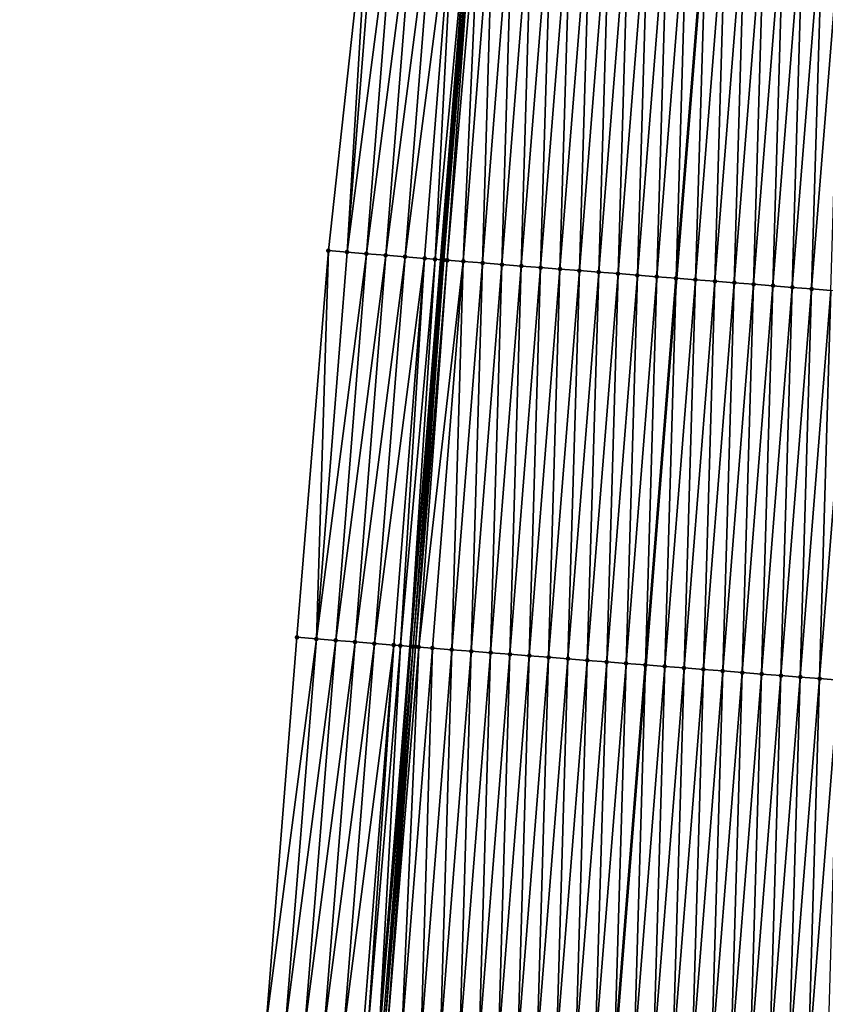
# Model space of a CAD drawing. Header units: feet. Extents: x 2017424 to 2024169, y 808042 to 818730.
# Tile 87 of 256: x 2023592 to 2023634, y 810805 to 810855. Entities that reach past the tile are written whole.
import ezdxf

# ---------------------------------------------------------------- set-up
doc = ezdxf.new("R2010")
doc.units = ezdxf.units.FT
doc.header["$MEASUREMENT"] = 0
for name, color, linetype, lineweight in [('EP_Travel Lane', 172, 'Continuous', 53), ('NB-Road Shots', 141, 'Continuous', 100), ('NB-Road X-Section', 40, 'Continuous', 13), ('STRIPING', 60, 'Continuous', 53)]:
    doc.layers.add(name, color=color, linetype=linetype, lineweight=lineweight)
doc.layers.add('I-77-MM15-17_NB-Surface-BORDER', color=7, linetype='Continuous')
doc.layers.add('I-77-MM15-17_NB-Surface-TIN', color=7, linetype='Continuous')

msp = doc.modelspace()

# ---------------------------------------------------------------- linework, layer by layer
at = {"layer": 'EP_Travel Lane'}
msp.add_polyline3d([(2023632.992559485, 811081.9913671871, 313.6887602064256), (2023631.403620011, 811062.0650068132, 313.0420746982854), (2023629.814733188, 811042.1393067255, 312.37646382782), (2023628.225897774, 811022.2142513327, 311.6923577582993), (2023626.637127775, 811002.2900162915, 310.9847288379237), (2023625.048456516, 810982.3670195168, 310.2415907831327), (2023623.459773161, 810962.443871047, 309.5028009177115), (2023621.875064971, 810942.5160834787, 308.7736940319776), (2023620.292270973, 810922.5912920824, 308.0683231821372), (2023618.709496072, 810902.6667411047, 307.3562105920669), (2023617.126742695, 810882.7424610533, 306.636506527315), (2023615.544039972, 810862.818818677, 305.8989240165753), (2023613.961325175, 810842.8950242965, 305.1656046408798), (2023612.378627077, 810822.9714401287, 304.4263903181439), (2023610.795837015, 810803.0466982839, 303.7196265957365), (2023609.213000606, 810783.121373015, 303.0292242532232), (2023607.630161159, 810763.1960094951, 302.3398941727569), (2023605.979310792, 810743.302114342, 301.6367333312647), (2023604.299157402, 810723.383951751, 300.9671775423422), (2023602.619003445, 810703.4657824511, 300.2978172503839), (2023600.938881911, 810683.5479975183, 299.6173624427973), (2023599.258795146, 810663.630624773, 298.9250161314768), (2023597.578762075, 810643.7138885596, 298.214302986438)], dxfattribs=at)
at = {"layer": 'I-77-MM15-17_NB-Surface-BORDER', "color": 3, "linetype": 'Continuous', "lineweight": -3}
msp.add_polyline3d([(2023592.275130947, 810644.1509401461, 298.0404643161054), (2023593.842844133, 810664.0763767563, 298.7634139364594), (2023595.35983458, 810684.0066878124, 299.4647955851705), (2023596.772060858, 810703.9467178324, 300.1316304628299), (2023598.064089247, 810723.8970775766, 300.7823496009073), (2023600.200499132, 810743.7770080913, 301.4850223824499), (2023601.806660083, 810763.6644629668, 302.1803638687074), (2023603.389894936, 810783.5897562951, 302.8707733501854), (2023604.973062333, 810803.5142006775, 303.5849821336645), (2023606.556296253, 810823.4394822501, 304.275729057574), (2023608.176198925, 810843.3611824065, 304.9850735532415), (2023610.338646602, 810863.2390733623, 305.7138984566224), (2023612.023040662, 810883.1550616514, 306.4396089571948), (2023613.071149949, 810903.122193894, 307.1490006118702), (2023614.472912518, 810923.0611707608, 307.8599184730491), (2023615.923728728, 810942.9967432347, 308.5570902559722), (2023617.531072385, 810962.924606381, 309.2755246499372), (2023619.229140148, 810982.8390666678, 310.0133402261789), (2023620.852619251, 811002.7593942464, 310.7534461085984), (2023622.591359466, 811022.6712216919, 311.4738650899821), (2023624.504553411, 811042.5698100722, 312.1751374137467), (2023626.538990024, 811062.4591581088, 312.8642135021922), (2023628.913183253, 811082.3210634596, 313.5632817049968)], dxfattribs=at)
at = {"layer": 'I-77-MM15-17_NB-Surface-TIN', "color": 128, "linetype": 'Continuous', "lineweight": -3}
for points in [[(2023608.176198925, 810843.3611824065, 304.9850735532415), (2023609.136261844, 810843.283964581, 305.0110545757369), (2023610.338646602, 810863.2390733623, 305.7138984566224)], [(2023609.136261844, 810843.283964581, 305.0110545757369), (2023610.719423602, 810863.2083379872, 305.727253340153), (2023610.338646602, 810863.2390733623, 305.7138984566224)], [(2023609.136261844, 810843.283964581, 305.0110545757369), (2023611.716175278, 810863.1277904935, 305.7647798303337), (2023610.719423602, 810863.2083379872, 305.727253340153)], [(2023609.136261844, 810843.283964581, 305.0110545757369), (2023610.13302949, 810843.2036180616, 305.0429468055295), (2023611.716175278, 810863.1277904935, 305.7647798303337)], [(2023610.13302949, 810843.2036180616, 305.0429468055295), (2023612.712917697, 810863.0471264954, 305.8055724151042), (2023611.716175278, 810863.1277904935, 305.7647798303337)], [(2023610.13302949, 810843.2036180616, 305.0429468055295), (2023611.129786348, 810843.1231357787, 305.0786450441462), (2023612.712917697, 810863.0471264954, 305.8055724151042)], [(2023611.129786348, 810843.1231357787, 305.0786450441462), (2023613.709678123, 810862.9666891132, 305.8400120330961), (2023612.712917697, 810863.0471264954, 305.8055724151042)], [(2023611.129786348, 810843.1231357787, 305.0786450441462), (2023612.126544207, 810843.0426660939, 305.1139901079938), (2023613.709678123, 810862.9666891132, 305.8400120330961)], [(2023612.126544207, 810843.0426660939, 305.1139901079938), (2023614.706438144, 810862.8862466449, 305.874594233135), (2023613.709678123, 810862.9666891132, 305.8400120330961)], [(2023612.126544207, 810843.0426660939, 305.1139901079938), (2023613.1233047, 810842.9622295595, 305.1484058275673), (2023614.706438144, 810862.8862466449, 305.874594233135)], [(2023613.1233047, 810842.9622295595, 305.1484058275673), (2023613.670660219, 810842.9182043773, 305.163257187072), (2023614.706438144, 810862.8862466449, 305.874594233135)], [(2023613.670660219, 810842.9182043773, 305.163257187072), (2023615.544039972, 810862.818818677, 305.8989240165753), (2023614.706438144, 810862.8862466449, 305.874594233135)], [(2023613.670660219, 810842.9182043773, 305.163257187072), (2023613.961325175, 810842.8950242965, 305.1656046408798), (2023615.544039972, 810862.818818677, 305.8989240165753)], [(2023615.54513885, 810862.8187302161, 305.8989559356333), (2023615.544039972, 810862.818818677, 305.8989240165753), (2023613.961325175, 810842.8950242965, 305.1656046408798)], [(2023614.030944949, 810842.8894722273, 305.1661669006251), (2023615.54513885, 810862.8187302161, 305.8989559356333), (2023613.961325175, 810842.8950242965, 305.1656046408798)], [(2023614.030944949, 810842.8894722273, 305.1661669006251), (2023615.703224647, 810862.8061374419, 305.8998336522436), (2023615.54513885, 810862.8187302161, 305.8989559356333)], [(2023614.030944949, 810842.8894722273, 305.1661669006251), (2023614.120112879, 810842.8823931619, 305.1659972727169), (2023615.703224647, 810862.8061374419, 305.8998336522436)], [(2023614.120112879, 810842.8823931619, 305.1659972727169), (2023615.735013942, 810862.8036097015, 305.8998840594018), (2023615.703224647, 810862.8061374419, 305.8998336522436)], [(2023614.120112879, 810842.8823931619, 305.1659972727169), (2023614.298297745, 810842.8682916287, 305.1644155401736), (2023615.735013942, 810862.8036097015, 305.8998840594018)], [(2023614.298297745, 810842.8682916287, 305.1644155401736), (2023616.004835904, 810862.7822424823, 305.8978659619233), (2023615.735013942, 810862.8036097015, 305.8998840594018)], [(2023614.298297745, 810842.8682916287, 305.1644155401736), (2023615.117029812, 810842.8039254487, 305.1452189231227), (2023616.004835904, 810862.7822424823, 305.8978659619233)], [(2023615.117029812, 810842.8039254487, 305.1452189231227), (2023616.700127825, 810862.7274966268, 305.8839081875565), (2023616.004835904, 810862.7822424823, 305.8978659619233)], [(2023615.117029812, 810842.8039254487, 305.1452189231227), (2023616.113953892, 810842.7255476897, 305.1219187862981), (2023616.700127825, 810862.7274966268, 305.8839081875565)], [(2023616.113953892, 810842.7255476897, 305.1219187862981), (2023617.697048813, 810862.6490799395, 305.861699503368), (2023616.700127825, 810862.7274966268, 305.8839081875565)], [(2023616.113953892, 810842.7255476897, 305.1219187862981), (2023617.110864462, 810842.6469998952, 305.1033854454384), (2023617.697048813, 810862.6490799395, 305.861699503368)], [(2023617.110864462, 810842.6469998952, 305.1033854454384), (2023618.693959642, 810862.5705354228, 305.8430743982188), (2023617.697048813, 810862.6490799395, 305.861699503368)], [(2023617.110864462, 810842.6469998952, 305.1033854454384), (2023618.1077775, 810842.5684831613, 305.0839813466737), (2023618.693959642, 810862.5705354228, 305.8430743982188)], [(2023618.1077775, 810842.5684831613, 305.0839813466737), (2023619.690866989, 810862.4919470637, 305.8256783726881), (2023618.693959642, 810862.5705354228, 305.8430743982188)], [(2023618.1077775, 810842.5684831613, 305.0839813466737), (2023619.104689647, 810842.4899552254, 305.0648912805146), (2023619.690866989, 810862.4919470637, 305.8256783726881)], [(2023619.104689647, 810842.4899552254, 305.0648912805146), (2023620.687772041, 810862.4133298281, 305.8090918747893), (2023619.690866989, 810862.4919470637, 305.8256783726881)], [(2023619.104689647, 810842.4899552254, 305.0648912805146), (2023620.101600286, 810842.4114083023, 305.0463335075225), (2023620.687772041, 810862.4133298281, 305.8090918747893)], [(2023620.101600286, 810842.4114083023, 305.0463335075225), (2023621.684679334, 810862.3347408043, 305.7917144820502), (2023620.687772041, 810862.4133298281, 305.8090918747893)], [(2023620.101600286, 810842.4114083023, 305.0463335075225), (2023621.098518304, 810842.332954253, 305.0251721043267), (2023621.684679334, 810862.3347408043, 305.7917144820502)], [(2023621.098518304, 810842.332954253, 305.0251721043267), (2023622.68160061, 810862.2563277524, 305.7694038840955), (2023621.684679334, 810862.3347408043, 305.7917144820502)], [(2023621.098518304, 810842.332954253, 305.0251721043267), (2023622.095439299, 810842.2545376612, 305.0029606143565), (2023622.68160061, 810862.2563277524, 305.7694038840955)], [(2023622.095439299, 810842.2545376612, 305.0029606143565), (2023623.678524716, 810862.1779503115, 305.7460949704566), (2023622.68160061, 810862.2563277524, 305.7694038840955)], [(2023622.095439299, 810842.2545376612, 305.0029606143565), (2023623.092351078, 810842.1760050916, 304.9840004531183), (2023623.678524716, 810862.1779503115, 305.7460949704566)], [(2023623.092351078, 810842.1760050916, 304.9840004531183), (2023624.675445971, 810862.0995369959, 305.7237917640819), (2023623.678524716, 810862.1779503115, 305.7460949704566)], [(2023623.092351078, 810842.1760050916, 304.9840004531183), (2023624.08926497, 810842.0974991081, 304.9642949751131), (2023624.675445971, 810862.0995369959, 305.7237917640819)], [(2023624.08926497, 810842.0974991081, 304.9642949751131), (2023625.672355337, 810862.0209740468, 305.7056833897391), (2023624.675445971, 810862.0995369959, 305.7237917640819)], [(2023624.08926497, 810842.0974991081, 304.9642949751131), (2023625.086192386, 810842.0191633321, 304.9398178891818), (2023625.672355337, 810862.0209740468, 305.7056833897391)], [(2023625.086192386, 810842.0191633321, 304.9398178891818), (2023626.669278, 810861.9425784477, 305.6828835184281), (2023625.672355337, 810862.0209740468, 305.7056833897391)], [(2023625.086192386, 810842.0191633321, 304.9398178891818), (2023626.083127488, 810841.9409242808, 304.9126292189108), (2023626.669278, 810861.9425784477, 305.6828835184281)], [(2023626.083127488, 810841.9409242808, 304.9126292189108), (2023627.666205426, 810861.8642428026, 305.6584028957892), (2023626.669278, 810861.9425784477, 305.6828835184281)], [(2023626.083127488, 810841.9409242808, 304.9126292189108), (2023626.091111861, 810841.9402967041, 304.9124383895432), (2023627.666205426, 810861.8642428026, 305.6584028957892)], [(2023627.666205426, 810861.8642428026, 305.6584028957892), (2023626.091111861, 810841.9402967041, 304.9124383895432), (2023627.674189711, 810861.8636168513, 305.6581669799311)], [(2023627.080053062, 810841.8625653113, 304.888802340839), (2023627.674189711, 810861.8636168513, 305.6581669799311), (2023626.091111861, 810841.9402967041, 304.9124383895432)], [(2023627.080053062, 810841.8625653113, 304.888802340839), (2023628.663146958, 810861.7860846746, 305.6289457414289), (2023627.674189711, 810861.8636168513, 305.6581669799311)], [(2023627.080053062, 810841.8625653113, 304.888802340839), (2023628.076988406, 810841.7843293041, 304.8615283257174), (2023628.663146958, 810861.7860846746, 305.6289457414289)], [(2023628.076988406, 810841.7843293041, 304.8615283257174), (2023629.660080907, 810861.7078311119, 305.6021640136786), (2023628.663146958, 810861.7860846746, 305.6289457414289)], [(2023628.076988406, 810841.7843293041, 304.8615283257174), (2023629.073919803, 810841.7060436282, 304.8356467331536), (2023629.660080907, 810861.7078311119, 305.6021640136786)], [(2023629.073919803, 810841.7060436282, 304.8356467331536), (2023630.657011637, 810861.629537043, 305.5765178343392), (2023629.660080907, 810861.7078311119, 305.6021640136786)], [(2023629.073919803, 810841.7060436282, 304.8356467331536), (2023630.07083163, 810841.6275116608, 304.8166696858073), (2023630.657011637, 810861.629537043, 305.5765178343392)], [(2023630.07083163, 810841.6275116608, 304.8166696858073), (2023631.65393086, 810861.5510981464, 305.5549317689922), (2023630.657011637, 810861.629537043, 305.5765178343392)], [(2023630.07083163, 810841.6275116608, 304.8166696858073), (2023631.06773586, 810841.5488840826, 304.8003730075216), (2023631.65393086, 810861.5510981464, 305.5549317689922)], [(2023631.06773586, 810841.5488840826, 304.8003730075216), (2023632.650841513, 810861.4725514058, 305.5363690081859), (2023631.65393086, 810861.5510981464, 305.5549317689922)], [(2023631.06773586, 810841.5488840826, 304.8003730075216), (2023632.064656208, 810841.47045935, 304.7783897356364), (2023632.650841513, 810861.4725514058, 305.5363690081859)], [(2023632.064656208, 810841.47045935, 304.7783897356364), (2023633.647764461, 810861.3941593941, 305.513468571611), (2023632.650841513, 810861.4725514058, 305.5363690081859)], [(2023632.064656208, 810841.47045935, 304.7783897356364), (2023633.061587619, 810841.392173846, 304.7525033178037), (2023633.647764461, 810861.3941593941, 305.513468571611)], [(2023633.061587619, 810841.392173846, 304.7525033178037), (2023634.644696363, 810861.3158800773, 305.487408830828), (2023633.647764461, 810861.3941593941, 305.513468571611)], [(2023633.061587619, 810841.392173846, 304.7525033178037), (2023634.058520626, 810841.3139084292, 304.7260537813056), (2023634.644696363, 810861.3158800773, 305.487408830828)], [(2023606.556296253, 810823.4394822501, 304.275729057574), (2023607.553093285, 810823.3595055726, 304.2972531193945), (2023608.176198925, 810843.3611824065, 304.9850735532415)], [(2023607.553093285, 810823.3595055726, 304.2972531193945), (2023609.136261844, 810843.283964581, 305.0110545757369), (2023608.176198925, 810843.3611824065, 304.9850735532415)], [(2023607.553093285, 810823.3595055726, 304.2972531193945), (2023610.13302949, 810843.2036180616, 305.0429468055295), (2023609.136261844, 810843.283964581, 305.0110545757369)], [(2023607.553093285, 810823.3595055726, 304.2972531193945), (2023608.549879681, 810823.2793950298, 304.3225299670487), (2023610.13302949, 810843.2036180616, 305.0429468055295)], [(2023608.549879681, 810823.2793950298, 304.3225299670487), (2023611.129786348, 810843.1231357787, 305.0786450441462), (2023610.13302949, 810843.2036180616, 305.0429468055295)], [(2023608.549879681, 810823.2793950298, 304.3225299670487), (2023609.546648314, 810823.1990609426, 304.3540736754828), (2023611.129786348, 810843.1231357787, 305.0786450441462)], [(2023609.546648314, 810823.1990609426, 304.3540736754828), (2023612.126544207, 810843.0426660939, 305.1139901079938), (2023611.129786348, 810843.1231357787, 305.0786450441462)], [(2023609.546648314, 810823.1990609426, 304.3540736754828), (2023610.543425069, 810823.1188290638, 304.3827520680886), (2023612.126544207, 810843.0426660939, 305.1139901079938)], [(2023610.543425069, 810823.1188290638, 304.3827520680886), (2023613.1233047, 810842.9622295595, 305.1484058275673), (2023612.126544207, 810843.0426660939, 305.1139901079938)], [(2023610.543425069, 810823.1188290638, 304.3827520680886), (2023611.540201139, 810823.0385885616, 304.4116722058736), (2023613.1233047, 810842.9622295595, 305.1484058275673)], [(2023611.540201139, 810823.0385885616, 304.4116722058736), (2023611.883570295, 810823.0109086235, 304.422713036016), (2023613.1233047, 810842.9622295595, 305.1484058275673)], [(2023611.883570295, 810823.0109086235, 304.422713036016), (2023613.670660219, 810842.9182043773, 305.163257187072), (2023613.1233047, 810842.9622295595, 305.1484058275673)], [(2023611.883570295, 810823.0109086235, 304.422713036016), (2023612.378627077, 810822.9714401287, 304.4263903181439), (2023613.670660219, 810842.9182043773, 305.163257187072)], [(2023613.670660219, 810842.9182043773, 305.163257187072), (2023612.378627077, 810822.9714401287, 304.4263903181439), (2023613.961325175, 810842.8950242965, 305.1656046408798)], [(2023614.030944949, 810842.8894722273, 305.1661669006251), (2023613.961325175, 810842.8950242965, 305.1656046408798), (2023612.378627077, 810822.9714401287, 304.4263903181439)], [(2023612.537014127, 810822.9588126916, 304.4275668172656), (2023614.030944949, 810842.8894722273, 305.1661669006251), (2023612.378627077, 810822.9714401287, 304.4263903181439)], [(2023612.537014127, 810822.9588126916, 304.4275668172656), (2023614.120112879, 810842.8823931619, 305.1659972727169), (2023614.030944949, 810842.8894722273, 305.1661669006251)], [(2023612.537014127, 810822.9588126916, 304.4275668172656), (2023612.652464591, 810822.9496166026, 304.4281953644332), (2023614.120112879, 810842.8823931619, 305.1659972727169)], [(2023612.652464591, 810822.9496166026, 304.4281953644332), (2023614.298297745, 810842.8682916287, 305.1644155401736), (2023614.120112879, 810842.8823931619, 305.1659972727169)], [(2023612.652464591, 810822.9496166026, 304.4281953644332), (2023612.829528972, 810822.9355904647, 304.4269935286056), (2023614.298297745, 810842.8682916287, 305.1644155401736)], [(2023612.829528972, 810822.9355904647, 304.4269935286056), (2023615.117029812, 810842.8039254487, 305.1452189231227), (2023614.298297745, 810842.8682916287, 305.1644155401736)], [(2023612.829528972, 810822.9355904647, 304.4269935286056), (2023613.533922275, 810822.8802344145, 304.4098880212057), (2023615.117029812, 810842.8039254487, 305.1452189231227)], [(2023613.533922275, 810822.8802344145, 304.4098880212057), (2023614.530854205, 810822.8019554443, 304.3838184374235), (2023615.117029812, 810842.8039254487, 305.1452189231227)], [(2023614.530854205, 810822.8019554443, 304.3838184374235), (2023616.113953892, 810842.7255476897, 305.1219187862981), (2023615.117029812, 810842.8039254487, 305.1452189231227)], [(2023614.530854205, 810822.8019554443, 304.3838184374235), (2023615.527767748, 810822.7234450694, 304.3642360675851), (2023616.113953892, 810842.7255476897, 305.1219187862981)], [(2023615.527767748, 810822.7234450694, 304.3642360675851), (2023617.110864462, 810842.6469998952, 305.1033854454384), (2023616.113953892, 810842.7255476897, 305.1219187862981)], [(2023615.527767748, 810822.7234450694, 304.3642360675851), (2023616.524668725, 810822.6447765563, 304.3490869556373), (2023617.110864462, 810842.6469998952, 305.1033854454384)], [(2023616.524668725, 810822.6447765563, 304.3490869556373), (2023618.1077775, 810842.5684831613, 305.0839813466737), (2023617.110864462, 810842.6469998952, 305.1033854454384)], [(2023616.524668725, 810822.6447765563, 304.3490869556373), (2023617.521568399, 810822.5660916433, 304.3343976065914), (2023618.1077775, 810842.5684831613, 305.0839813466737)], [(2023617.521568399, 810822.5660916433, 304.3343976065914), (2023619.104689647, 810842.4899552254, 305.0648912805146), (2023618.1077775, 810842.5684831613, 305.0839813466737)], [(2023617.521568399, 810822.5660916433, 304.3343976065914), (2023618.518482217, 810822.4875847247, 304.3147183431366), (2023619.104689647, 810842.4899552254, 305.0648912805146)], [(2023618.518482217, 810822.4875847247, 304.3147183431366), (2023620.101600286, 810842.4114083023, 305.0463335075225), (2023619.104689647, 810842.4899552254, 305.0648912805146)], [(2023618.518482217, 810822.4875847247, 304.3147183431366), (2023619.515400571, 810822.4091348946, 304.2934386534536), (2023620.101600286, 810842.4114083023, 305.0463335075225)], [(2023619.515400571, 810822.4091348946, 304.2934386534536), (2023621.098518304, 810842.332954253, 305.0251721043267), (2023620.101600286, 810842.4114083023, 305.0463335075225)], [(2023619.515400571, 810822.4091348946, 304.2934386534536), (2023620.512325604, 810822.3307691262, 304.2698023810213), (2023621.098518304, 810842.332954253, 305.0251721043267)], [(2023620.512325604, 810822.3307691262, 304.2698023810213), (2023622.095439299, 810842.2545376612, 305.0029606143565), (2023621.098518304, 810842.332954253, 305.0251721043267)], [(2023620.512325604, 810822.3307691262, 304.2698023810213), (2023621.509249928, 810822.2523944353, 304.246416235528), (2023622.095439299, 810842.2545376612, 305.0029606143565)], [(2023621.509249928, 810822.2523944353, 304.246416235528), (2023623.092351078, 810842.1760050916, 304.9840004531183), (2023622.095439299, 810842.2545376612, 305.0029606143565)], [(2023621.509249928, 810822.2523944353, 304.246416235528), (2023622.506157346, 810822.1738069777, 304.2289948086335), (2023623.092351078, 810842.1760050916, 304.9840004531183)], [(2023622.506157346, 810822.1738069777, 304.2289948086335), (2023624.08926497, 810842.0974991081, 304.9642949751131), (2023623.092351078, 810842.1760050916, 304.9840004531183)], [(2023622.506157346, 810822.1738069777, 304.2289948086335), (2023623.503075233, 810822.0953512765, 304.2078797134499), (2023624.08926497, 810842.0974991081, 304.9642949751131)], [(2023623.503075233, 810822.0953512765, 304.2078797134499), (2023625.086192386, 810842.0191633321, 304.9398178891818), (2023624.08926497, 810842.0974991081, 304.9642949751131)], [(2023623.503075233, 810822.0953512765, 304.2078797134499), (2023624.500015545, 810822.0171777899, 304.1788529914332), (2023625.086192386, 810842.0191633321, 304.9398178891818)], [(2023624.500015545, 810822.0171777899, 304.1788529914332), (2023626.083127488, 810841.9409242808, 304.9126292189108), (2023625.086192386, 810842.0191633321, 304.9398178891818)], [(2023624.500015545, 810822.0171777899, 304.1788529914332), (2023624.508000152, 810822.0165504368, 304.1786554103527), (2023626.083127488, 810841.9409242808, 304.9126292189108)], [(2023626.083127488, 810841.9409242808, 304.9126292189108), (2023624.508000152, 810822.0165504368, 304.1786554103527), (2023626.091111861, 810841.9402967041, 304.9124383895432)], [(2023625.496943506, 810821.938848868, 304.1541837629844), (2023626.091111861, 810841.9402967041, 304.9124383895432), (2023624.508000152, 810822.0165504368, 304.1786554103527)], [(2023625.496943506, 810821.938848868, 304.1541837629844), (2023627.080053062, 810841.8625653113, 304.888802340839), (2023626.091111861, 810841.9402967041, 304.9124383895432)], [(2023625.496943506, 810821.938848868, 304.1541837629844), (2023626.493873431, 810821.8605446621, 304.1288216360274), (2023627.080053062, 810841.8625653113, 304.888802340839)], [(2023626.493873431, 810821.8605446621, 304.1288216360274), (2023628.076988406, 810841.7843293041, 304.8615283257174), (2023627.080053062, 810841.8625653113, 304.888802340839)], [(2023626.493873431, 810821.8605446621, 304.1288216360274), (2023627.490800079, 810821.7821992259, 304.104615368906), (2023628.076988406, 810841.7843293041, 304.8615283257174)], [(2023627.490800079, 810821.7821992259, 304.104615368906), (2023629.073919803, 810841.7060436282, 304.8356467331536), (2023628.076988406, 810841.7843293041, 304.8615283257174)], [(2023627.490800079, 810821.7821992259, 304.104615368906), (2023628.487713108, 810821.7036823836, 304.0852143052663), (2023629.073919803, 810841.7060436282, 304.8356467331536)], [(2023628.487713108, 810821.7036823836, 304.0852143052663), (2023630.07083163, 810841.6275116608, 304.8166696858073), (2023629.073919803, 810841.7060436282, 304.8356467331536)], [(2023628.487713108, 810821.7036823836, 304.0852143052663), (2023629.484618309, 810821.6250670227, 304.0685751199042), (2023630.07083163, 810841.6275116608, 304.8166696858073)], [(2023629.484618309, 810821.6250670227, 304.0685751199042), (2023631.06773586, 810841.5488840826, 304.8003730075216), (2023630.07083163, 810841.6275116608, 304.8166696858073)], [(2023629.484618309, 810821.6250670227, 304.0685751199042), (2023630.481535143, 810821.5465980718, 304.0478314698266), (2023631.06773586, 810841.5488840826, 304.8003730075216)], [(2023630.481535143, 810821.5465980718, 304.0478314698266), (2023632.064656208, 810841.47045935, 304.7783897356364), (2023631.06773586, 810841.5488840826, 304.8003730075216)], [(2023630.481535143, 810821.5465980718, 304.0478314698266), (2023631.478458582, 810821.4682122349, 304.0247577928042), (2023632.064656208, 810841.47045935, 304.7783897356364)], [(2023631.478458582, 810821.4682122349, 304.0247577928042), (2023633.061587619, 810841.392173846, 304.7525033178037), (2023632.064656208, 810841.47045935, 304.7783897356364)], [(2023631.478458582, 810821.4682122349, 304.0247577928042), (2023632.47538462, 810821.3898591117, 304.0007670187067), (2023633.061587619, 810841.392173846, 304.7525033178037)], [(2023632.47538462, 810821.3898591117, 304.0007670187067), (2023634.058520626, 810841.3139084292, 304.7260537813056), (2023633.061587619, 810841.392173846, 304.7525033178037)], [(2023632.47538462, 810821.3898591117, 304.0007670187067), (2023633.472313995, 810821.311547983, 303.9755989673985), (2023634.058520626, 810841.3139084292, 304.7260537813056)], [(2023633.472313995, 810821.311547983, 303.9755989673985), (2023635.05545504, 810841.2356607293, 304.6991075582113), (2023634.058520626, 810841.3139084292, 304.7260537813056)], [(2023633.472313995, 810821.311547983, 303.9755989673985), (2023634.469231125, 810821.2330827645, 303.9547506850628), (2023635.05545504, 810841.2356607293, 304.6991075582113)], [(2023604.973062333, 810803.5142006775, 303.5849821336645), (2023607.553093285, 810823.3595055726, 304.2972531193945), (2023606.556296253, 810823.4394822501, 304.275729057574)], [(2023604.973062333, 810803.5142006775, 303.5849821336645), (2023605.96986812, 810803.4343341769, 303.6034177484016), (2023607.553093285, 810823.3595055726, 304.2972531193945)], [(2023605.96986812, 810803.4343341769, 303.6034177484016), (2023608.549879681, 810823.2793950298, 304.3225299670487), (2023607.553093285, 810823.3595055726, 304.2972531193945)], [(2023605.96986812, 810803.4343341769, 303.6034177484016), (2023606.966670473, 810803.3544244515, 303.6230651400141), (2023608.549879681, 810823.2793950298, 304.3225299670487)], [(2023606.966670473, 810803.3544244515, 303.6230651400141), (2023609.546648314, 810823.1990609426, 304.3540736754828), (2023608.549879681, 810823.2793950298, 304.3225299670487)], [(2023606.966670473, 810803.3544244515, 303.6230651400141), (2023607.963446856, 810803.274187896, 303.6518748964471), (2023609.546648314, 810823.1990609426, 304.3540736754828)], [(2023607.963446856, 810803.274187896, 303.6518748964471), (2023610.543425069, 810823.1188290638, 304.3827520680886), (2023609.546648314, 810823.1990609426, 304.3540736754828)], [(2023607.963446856, 810803.274187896, 303.6518748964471), (2023608.960245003, 810803.1942252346, 303.673006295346), (2023610.543425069, 810823.1188290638, 304.3827520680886)], [(2023608.960245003, 810803.1942252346, 303.673006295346), (2023611.540201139, 810823.0385885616, 304.4116722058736), (2023610.543425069, 810823.1188290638, 304.3827520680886)], [(2023608.960245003, 810803.1942252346, 303.673006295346), (2023609.957014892, 810803.1139069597, 303.7041069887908), (2023611.540201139, 810823.0385885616, 304.4116722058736)], [(2023609.957014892, 810803.1139069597, 303.7041069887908), (2023610.204932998, 810803.0938575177, 303.7138637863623), (2023611.540201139, 810823.0385885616, 304.4116722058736)], [(2023610.204932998, 810803.0938575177, 303.7138637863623), (2023611.883570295, 810823.0109086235, 304.422713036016), (2023611.540201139, 810823.0385885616, 304.4116722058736)], [(2023610.204932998, 810803.0938575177, 303.7138637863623), (2023610.795837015, 810803.0466982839, 303.7196265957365), (2023611.883570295, 810823.0109086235, 304.422713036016)], [(2023611.883570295, 810823.0109086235, 304.422713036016), (2023610.795837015, 810803.0466982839, 303.7196265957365), (2023612.378627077, 810822.9714401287, 304.4263903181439)], [(2023612.537014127, 810822.9588126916, 304.4275668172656), (2023612.378627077, 810822.9714401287, 304.4263903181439), (2023610.795837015, 810803.0466982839, 303.7196265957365)], [(2023610.953824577, 810803.0340895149, 303.721167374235), (2023612.537014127, 810822.9588126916, 304.4275668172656), (2023610.795837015, 810803.0466982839, 303.7196265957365)], [(2023610.953824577, 810803.0340895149, 303.721167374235), (2023611.054612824, 810803.0260521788, 303.7219710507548), (2023612.537014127, 810822.9588126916, 304.4275668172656)], [(2023611.054612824, 810803.0260521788, 303.7219710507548), (2023612.652464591, 810822.9496166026, 304.4281953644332), (2023612.537014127, 810822.9588126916, 304.4275668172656)], [(2023611.054612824, 810803.0260521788, 303.7219710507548), (2023611.201486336, 810803.0144210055, 303.7208795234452), (2023612.652464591, 810822.9496166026, 304.4281953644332)], [(2023611.201486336, 810803.0144210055, 303.7208795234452), (2023612.829528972, 810822.9355904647, 304.4269935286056), (2023612.652464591, 810822.9496166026, 304.4281953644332)], [(2023611.201486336, 810803.0144210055, 303.7208795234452), (2023611.950743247, 810802.9556436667, 303.6997763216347), (2023612.829528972, 810822.9355904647, 304.4269935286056)], [(2023611.950743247, 810802.9556436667, 303.6997763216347), (2023613.533922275, 810822.8802344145, 304.4098880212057), (2023612.829528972, 810822.9355904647, 304.4269935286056)], [(2023611.950743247, 810802.9556436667, 303.6997763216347), (2023612.947664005, 810802.8772240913, 303.67764873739), (2023613.533922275, 810822.8802344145, 304.4098880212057)], [(2023612.947664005, 810802.8772240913, 303.67764873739), (2023614.530854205, 810822.8019554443, 304.3838184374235), (2023613.533922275, 810822.8802344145, 304.4098880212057)], [(2023612.947664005, 810802.8772240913, 303.67764873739), (2023613.944575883, 810802.7986927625, 303.6586540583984), (2023614.530854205, 810822.8019554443, 304.3838184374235)], [(2023613.944575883, 810802.7986927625, 303.6586540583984), (2023615.527767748, 810822.7234450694, 304.3642360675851), (2023614.530854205, 810822.8019554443, 304.3838184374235)], [(2023613.944575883, 810802.7986927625, 303.6586540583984), (2023614.941483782, 810802.7201113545, 303.6410633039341), (2023615.527767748, 810822.7234450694, 304.3642360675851)], [(2023614.941483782, 810802.7201113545, 303.6410633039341), (2023616.524668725, 810822.6447765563, 304.3490869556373), (2023615.527767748, 810822.7234450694, 304.3642360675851)], [(2023614.941483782, 810802.7201113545, 303.6410633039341), (2023615.938388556, 810802.6414906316, 303.6245747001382), (2023616.524668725, 810822.6447765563, 304.3490869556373)], [(2023615.938388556, 810802.6414906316, 303.6245747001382), (2023617.521568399, 810822.5660916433, 304.3343976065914), (2023616.524668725, 810822.6447765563, 304.3490869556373)], [(2023615.938388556, 810802.6414906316, 303.6245747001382), (2023616.935305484, 810802.5630228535, 303.6037984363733), (2023617.521568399, 810822.5660916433, 304.3343976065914)], [(2023616.935305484, 810802.5630228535, 303.6037984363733), (2023618.518482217, 810822.4875847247, 304.3147183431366), (2023617.521568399, 810822.5660916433, 304.3343976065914)], [(2023616.935305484, 810802.5630228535, 303.6037984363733), (2023617.932229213, 810802.4846406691, 303.5806226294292), (2023618.518482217, 810822.4875847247, 304.3147183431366)], [(2023617.932229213, 810802.4846406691, 303.5806226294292), (2023619.515400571, 810822.4091348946, 304.2934386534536), (2023618.518482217, 810822.4875847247, 304.3147183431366)], [(2023617.932229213, 810802.4846406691, 303.5806226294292), (2023618.929154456, 810802.4062775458, 303.5569124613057), (2023619.515400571, 810822.4091348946, 304.2934386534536)], [(2023618.929154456, 810802.4062775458, 303.5569124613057), (2023620.512325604, 810822.3307691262, 304.2698023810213), (2023619.515400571, 810822.4091348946, 304.2934386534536)], [(2023618.929154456, 810802.4062775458, 303.5569124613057), (2023619.926076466, 810802.3278737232, 303.5343432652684), (2023620.512325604, 810822.3307691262, 304.2698023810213)], [(2023619.926076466, 810802.3278737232, 303.5343432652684), (2023621.509249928, 810822.2523944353, 304.246416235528), (2023620.512325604, 810822.3307691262, 304.2698023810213)], [(2023619.926076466, 810802.3278737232, 303.5343432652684), (2023620.922997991, 810802.2494638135, 303.5119447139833), (2023621.509249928, 810822.2523944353, 304.246416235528)], [(2023620.922997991, 810802.2494638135, 303.5119447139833), (2023622.506157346, 810822.1738069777, 304.2289948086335), (2023621.509249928, 810822.2523944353, 304.246416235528)], [(2023620.922997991, 810802.2494638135, 303.5119447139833), (2023621.919925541, 810802.1711297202, 303.4874207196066), (2023622.506157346, 810822.1738069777, 304.2289948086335)], [(2023621.919925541, 810802.1711297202, 303.4874207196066), (2023623.503075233, 810822.0953512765, 304.2078797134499), (2023622.506157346, 810822.1738069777, 304.2289948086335)], [(2023621.919925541, 810802.1711297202, 303.4874207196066), (2023622.916849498, 810802.0927504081, 303.4641643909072), (2023623.503075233, 810822.0953512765, 304.2078797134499)], [(2023622.916849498, 810802.0927504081, 303.4641643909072), (2023624.500015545, 810822.0171777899, 304.1788529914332), (2023623.503075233, 810822.0953512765, 304.2078797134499)], [(2023622.916849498, 810802.0927504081, 303.4641643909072), (2023622.924834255, 810802.092122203, 303.463990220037), (2023624.500015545, 810822.0171777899, 304.1788529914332)], [(2023624.500015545, 810822.0171777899, 304.1788529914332), (2023622.924834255, 810802.092122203, 303.463990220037), (2023624.508000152, 810822.0165504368, 304.1786554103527)], [(2023623.913769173, 810802.0143172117, 303.4424186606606), (2023624.508000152, 810822.0165504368, 304.1786554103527), (2023622.924834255, 810802.092122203, 303.463990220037)], [(2023623.913769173, 810802.0143172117, 303.4424186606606), (2023625.496943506, 810821.938848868, 304.1541837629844), (2023624.508000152, 810822.0165504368, 304.1786554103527)], [(2023623.913769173, 810802.0143172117, 303.4424186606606), (2023624.91069605, 810801.9359746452, 303.4181322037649), (2023625.496943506, 810821.938848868, 304.1541837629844)], [(2023624.91069605, 810801.9359746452, 303.4181322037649), (2023626.493873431, 810821.8605446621, 304.1288216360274), (2023625.496943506, 810821.938848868, 304.1541837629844)], [(2023624.91069605, 810801.9359746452, 303.4181322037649), (2023625.907619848, 810801.8575933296, 303.394932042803), (2023626.493873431, 810821.8605446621, 304.1288216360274)], [(2023625.907619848, 810801.8575933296, 303.394932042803), (2023627.490800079, 810821.7821992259, 304.104615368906), (2023626.493873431, 810821.8605446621, 304.1288216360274)], [(2023625.907619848, 810801.8575933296, 303.394932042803), (2023626.904528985, 810801.779027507, 303.3769043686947), (2023627.490800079, 810821.7821992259, 304.104615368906)], [(2023626.904528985, 810801.779027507, 303.3769043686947), (2023628.487713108, 810821.7036823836, 304.0852143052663), (2023627.490800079, 810821.7821992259, 304.104615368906)], [(2023626.904528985, 810801.779027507, 303.3769043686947), (2023627.901427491, 810801.7003278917, 303.3626274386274), (2023628.487713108, 810821.7036823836, 304.0852143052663)], [(2023627.901427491, 810801.7003278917, 303.3626274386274), (2023629.484618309, 810821.6250670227, 304.0685751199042), (2023628.487713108, 810821.7036823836, 304.0852143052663)], [(2023627.901427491, 810801.7003278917, 303.3626274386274), (2023628.89834309, 810801.6218433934, 303.3423199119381), (2023629.484618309, 810821.6250670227, 304.0685751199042)], [(2023628.89834309, 810801.6218433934, 303.3423199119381), (2023630.481535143, 810821.5465980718, 304.0478314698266), (2023629.484618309, 810821.6250670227, 304.0685751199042)], [(2023628.89834309, 810801.6218433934, 303.3423199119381), (2023629.895265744, 810801.5434476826, 303.3195233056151), (2023630.481535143, 810821.5465980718, 304.0478314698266)], [(2023629.895265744, 810801.5434476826, 303.3195233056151), (2023631.478458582, 810821.4682122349, 304.0247577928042), (2023630.481535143, 810821.5465980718, 304.0478314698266)], [(2023629.895265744, 810801.5434476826, 303.3195233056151), (2023630.892190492, 810801.4650783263, 303.2959878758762), (2023631.478458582, 810821.4682122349, 304.0247577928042)], [(2023630.892190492, 810801.4650783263, 303.2959878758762), (2023632.47538462, 810821.3898591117, 304.0007670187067), (2023631.478458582, 810821.4682122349, 304.0247577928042)], [(2023630.892190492, 810801.4650783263, 303.2959878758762), (2023631.889119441, 810801.3867618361, 303.2709703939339), (2023632.47538462, 810821.3898591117, 304.0007670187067)], [(2023631.889119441, 810801.3867618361, 303.2709703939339), (2023633.472313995, 810821.311547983, 303.9755989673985), (2023632.47538462, 810821.3898591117, 304.0007670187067)], [(2023631.889119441, 810801.3867618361, 303.2709703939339), (2023632.886040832, 810801.308350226, 303.2486195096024), (2023633.472313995, 810821.311547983, 303.9755989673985)], [(2023632.886040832, 810801.308350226, 303.2486195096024), (2023634.469231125, 810821.2330827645, 303.9547506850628), (2023633.472313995, 810821.311547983, 303.9755989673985)], [(2023632.886040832, 810801.308350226, 303.2486195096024), (2023633.882929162, 810801.2295225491, 303.2379326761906), (2023634.469231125, 810821.2330827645, 303.9547506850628)]]:
    msp.add_3dface(points, dxfattribs=at)
at = {"layer": 'NB-Road Shots', "lineweight": 100}
for p in [(2023608.176198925, 810843.3611824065, 304.9850735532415), (2023609.136261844, 810843.283964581, 305.0110545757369), (2023610.13302949, 810843.2036180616, 305.0429468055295), (2023611.129786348, 810843.1231357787, 305.0786450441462), (2023612.126544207, 810843.0426660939, 305.1139901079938), (2023613.1233047, 810842.9622295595, 305.1484058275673), (2023613.670660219, 810842.9182043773, 305.163257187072), (2023614.030944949, 810842.8894722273, 305.1661669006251), (2023614.120112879, 810842.8823931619, 305.1659972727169), (2023614.298297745, 810842.8682916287, 305.1644155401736), (2023615.117029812, 810842.8039254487, 305.1452189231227), (2023616.113953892, 810842.7255476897, 305.1219187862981), (2023617.110864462, 810842.6469998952, 305.1033854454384), (2023618.1077775, 810842.5684831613, 305.0839813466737), (2023619.104689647, 810842.4899552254, 305.0648912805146), (2023620.101600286, 810842.4114083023, 305.0463335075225), (2023621.098518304, 810842.332954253, 305.0251721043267), (2023622.095439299, 810842.2545376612, 305.0029606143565), (2023623.092351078, 810842.1760050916, 304.9840004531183), (2023624.08926497, 810842.0974991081, 304.9642949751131), (2023625.086192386, 810842.0191633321, 304.9398178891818), (2023626.083127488, 810841.9409242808, 304.9126292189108), (2023627.080053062, 810841.8625653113, 304.888802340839), (2023628.076988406, 810841.7843293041, 304.8615283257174), (2023629.073919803, 810841.7060436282, 304.8356467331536), (2023630.07083163, 810841.6275116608, 304.8166696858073), (2023631.06773586, 810841.5488840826, 304.8003730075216), (2023632.064656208, 810841.47045935, 304.7783897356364), (2023633.061587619, 810841.392173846, 304.7525033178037), (2023606.556296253, 810823.4394822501, 304.275729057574), (2023607.553093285, 810823.3595055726, 304.2972531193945), (2023608.549879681, 810823.2793950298, 304.3225299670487), (2023609.546648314, 810823.1990609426, 304.3540736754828), (2023610.543425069, 810823.1188290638, 304.3827520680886), (2023611.540201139, 810823.0385885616, 304.4116722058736), (2023611.883570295, 810823.0109086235, 304.422713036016), (2023612.537014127, 810822.9588126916, 304.4275668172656), (2023612.652464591, 810822.9496166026, 304.4281953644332), (2023612.829528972, 810822.9355904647, 304.4269935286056), (2023613.533922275, 810822.8802344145, 304.4098880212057), (2023614.530854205, 810822.8019554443, 304.3838184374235), (2023615.527767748, 810822.7234450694, 304.3642360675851), (2023616.524668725, 810822.6447765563, 304.3490869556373), (2023617.521568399, 810822.5660916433, 304.3343976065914), (2023618.518482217, 810822.4875847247, 304.3147183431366), (2023619.515400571, 810822.4091348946, 304.2934386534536), (2023620.512325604, 810822.3307691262, 304.2698023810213), (2023621.509249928, 810822.2523944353, 304.246416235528), (2023622.506157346, 810822.1738069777, 304.2289948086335), (2023623.503075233, 810822.0953512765, 304.2078797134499), (2023624.500015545, 810822.0171777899, 304.1788529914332), (2023625.496943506, 810821.938848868, 304.1541837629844), (2023626.493873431, 810821.8605446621, 304.1288216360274), (2023627.490800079, 810821.7821992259, 304.104615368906), (2023628.487713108, 810821.7036823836, 304.0852143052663), (2023629.484618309, 810821.6250670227, 304.0685751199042), (2023630.481535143, 810821.5465980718, 304.0478314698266), (2023631.478458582, 810821.4682122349, 304.0247577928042), (2023632.47538462, 810821.3898591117, 304.0007670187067), (2023633.472313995, 810821.311547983, 303.9755989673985)]:
    msp.add_point(p, dxfattribs=at)
at = {"layer": 'NB-Road X-Section', "extrusion": (0.07915823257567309, 0.9962204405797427, 0.03576042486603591), "elevation": 967974.8835676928, "flags": 128}
msp.add_lwpolyline([(-1953073.035530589, -34332.82896516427), (-1953072.035530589, -34332.81349554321), (-1953071.035530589, -34332.80400388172), (-1953070.035530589, -34332.79558769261), (-1953069.035530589, -34332.78432155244), (-1953068.035530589, -34332.76960806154), (-1953067.035530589, -34332.75521662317), (-1953066.035530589, -34332.74272563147), (-1953065.035530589, -34332.72007121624), (-1953064.035530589, -34332.69915049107), (-1953063.035530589, -34332.67858636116), (-1953062.035530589, -34332.65610424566), (-1953061.035530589, -34332.63376679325), (-1953060.035530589, -34332.61411356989), (-1953059.03553059, -34332.59819549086), (-1953058.035530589, -34332.58448865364), (-1953057.035530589, -34332.56811754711), (-1953056.035530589, -34332.54925065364), (-1953055.035530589, -34332.5249159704), (-1953054.03553059, -34332.50484250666), (-1953053.035530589, -34332.493466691), (-1953052.035530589, -34332.47722395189), (-1953051.035530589, -34332.45331891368), (-1953050.035530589, -34332.42635544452), (-1953049.035530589, -34332.39988897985), (-1953048.035530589, -34332.37398599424), (-1953047.035530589, -34332.35198865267), (-1953046.035530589, -34332.33568154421), (-1953045.035530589, -34332.31669235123), (-1953044.035530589, -34332.29079419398), (-1953043.035530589, -34332.263502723), (-1953042.035530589, -34332.2396605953), (-1953041.035530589, -34332.21245452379), (-1953040.035530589, -34332.18796177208), (-1953039.035530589, -34332.16824368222), (-1953038.035530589, -34332.14927138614), (-1953037.035530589, -34332.12704568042), (-1953036.035530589, -34332.10587073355), (-1953035.035530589, -34332.08730108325), (-1953034.035530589, -34332.0681987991), (-1953033.035530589, -34332.04878228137), (-1953032.035530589, -34332.03023707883), (-1953031.035530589, -34332.0069220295), (-1953030.214272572, -34331.98771312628), (-1953030.035530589, -34331.9861303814), (-1953029.946082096, -34331.98596064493), (-1953029.584653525, -34331.98887222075), (-1953029.035530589, -34332.00373308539), (-1953028.035530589, -34332.03817083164), (-1953027.03553059, -34332.07353851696), (-1953026.03553059, -34332.10925960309), (-1953025.035530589, -34332.14117224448), (-1953024.072367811, -34332.1671698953)], dxfattribs=at)
at = {"layer": 'NB-Road X-Section', "extrusion": (0.07915823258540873, 0.9962204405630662, 0.0357604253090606), "elevation": 967954.8835740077, "flags": 128}
msp.add_lwpolyline([(-1953074.035519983, -34332.86547684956), (-1953073.035519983, -34332.84402790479), (-1953072.035519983, -34332.82903361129), (-1953071.035519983, -34332.81811166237), (-1953070.035519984, -34332.81116614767), (-1953069.035519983, -34332.80111555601), (-1953068.035519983, -34332.78853027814), (-1953067.035519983, -34332.77327545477), (-1953066.035519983, -34332.7539328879), (-1953065.035519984, -34332.73222353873), (-1953064.035519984, -34332.71181738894), (-1953063.035519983, -34332.6911054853), (-1953062.035519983, -34332.66802171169), (-1953061.035519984, -34332.64588668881), (-1953060.035519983, -34332.6238040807), (-1953059.035519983, -34332.60592870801), (-1953058.035519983, -34332.59201528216), (-1953057.035519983, -34332.57542433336), (-1953056.035519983, -34332.55479322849), (-1953055.035519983, -34332.53081079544), (-1953054.035519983, -34332.51130613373), (-1953053.035519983, -34332.4986502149), (-1953052.035519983, -34332.48291581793), (-1953051.035519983, -34332.46205419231), (-1953050.035519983, -34332.436870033), (-1953049.035519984, -34332.41286390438), (-1953048.035519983, -34332.38977545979), (-1953047.035519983, -34332.36901853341), (-1953046.035519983, -34332.35236869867), (-1953045.035519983, -34332.332955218), (-1953044.035519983, -34332.30873345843), (-1953043.035519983, -34332.28335509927), (-1953042.035519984, -34332.25867008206), (-1953041.035519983, -34332.22962478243), (-1953040.035519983, -34332.2084961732), (-1953039.035519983, -34332.19106359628), (-1953038.035519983, -34332.16766248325), (-1953037.035519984, -34332.14401108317), (-1953036.035519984, -34332.12271777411), (-1953035.035519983, -34332.10302591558), (-1953034.035519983, -34332.08832716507), (-1953033.035519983, -34332.07316835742), (-1953032.035519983, -34332.05357345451), (-1953031.035519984, -34332.02748718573), (-1953030.328955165, -34332.0103707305), (-1953030.151336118, -34332.00916812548), (-1953030.035519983, -34332.00979707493), (-1953029.380002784, -34332.01465396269), (-1953029.035519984, -34332.02570185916), (-1953028.035519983, -34332.05464050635), (-1953027.035519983, -34332.08333725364), (-1953026.035519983, -34332.11490115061), (-1953025.035519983, -34332.1401941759), (-1953024.035519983, -34332.1617320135)], dxfattribs=at)
at = {"layer": 'STRIPING'}
msp.add_polyline3d([(2023645.124253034, 811081.0314887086, 313.4746842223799), (2023643.535378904, 811061.10600938, 312.8027477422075), (2023641.946436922, 811041.179679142, 312.1552136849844), (2023640.357623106, 811021.2549561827, 311.4615874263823), (2023638.768881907, 811001.3311439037, 310.7418463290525), (2023637.180187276, 810981.4079156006, 310.0053588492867), (2023635.591491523, 810961.4846732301, 309.2692744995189), (2023634.006777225, 810941.5603723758, 308.5436657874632), (2023632.423641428, 810921.636322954, 307.8183814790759), (2023630.840444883, 810901.7115090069, 307.1145296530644), (2023629.257287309, 810881.7871855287, 306.3969285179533), (2023627.674189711, 810861.8636168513, 305.6581669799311), (2023626.091111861, 810841.9402967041, 304.9124383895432), (2023624.508000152, 810822.0165504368, 304.1786554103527), (2023622.924834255, 810802.092122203, 303.463990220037), (2023621.341606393, 810782.1669141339, 302.7711877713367), (2023619.758323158, 810762.2410091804, 302.0979218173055), (2023618.149529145, 810742.3208662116, 301.4151330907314), (2023616.530581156, 810722.3983810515, 300.726917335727), (2023614.911585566, 810702.4753101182, 300.0555997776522), (2023613.292641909, 810682.5528782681, 299.3658459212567), (2023611.673668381, 810662.6300788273, 298.6866962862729), (2023610.054732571, 810642.7077435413, 297.9941570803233)], dxfattribs=at)

doc.saveas('drawing.dxf')
